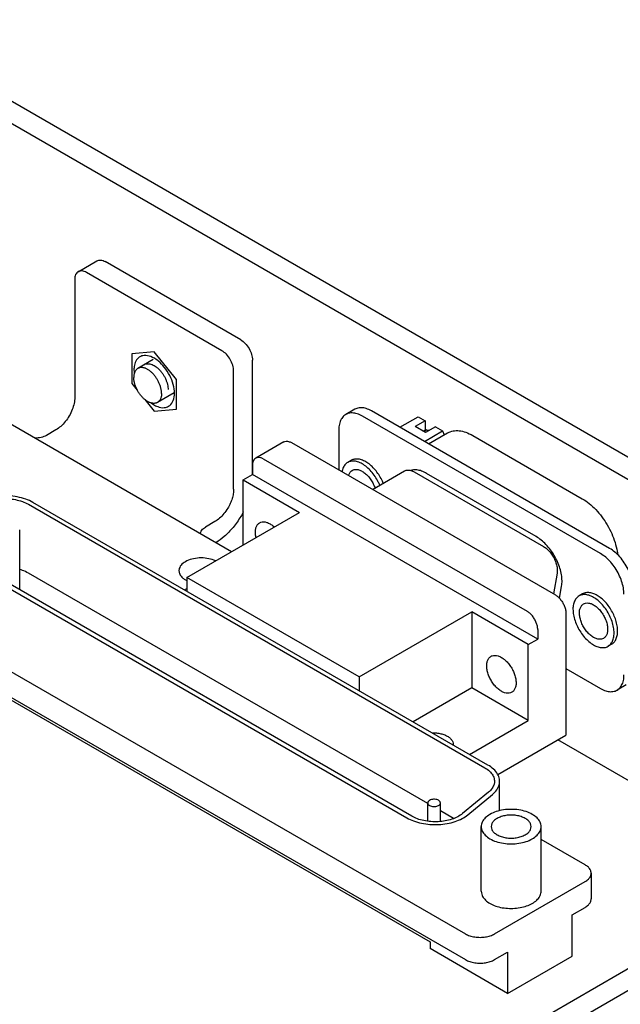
# Model space of a CAD drawing. Header units: inches. Extents: x 0 to 34, y 0 to 22.
# Tile 30 of 32: x 28.5 to 30.3, y 15 to 18. Entities that reach past the tile are written whole.
import ezdxf

# ---------------------------------------------------------------- set-up
doc = ezdxf.new("R2010")
doc.units = ezdxf.units.IN
doc.header["$LTSCALE"] = 1.87
doc.header["$MEASUREMENT"] = 0
doc.layers.get('0').update_dxf_attribs({"linetype": 'CONTINUOUS'})

msp = doc.modelspace()

# ---------------------------------------------------------------- linework, layer by layer
at = {"color": 7, "linetype": 'CONTINUOUS'}
for p, q in [((31.4173, 16.065), (25.4069, 19.5353)), ((31.3593, 16.0315), (25.3489, 19.5019)), ((28.7152, 17.2288), (28.7717, 17.2614)), ((29.204, 17.0238), (28.7967, 17.259)), ((29.1768, 16.3862), (28.0999, 17.0081)), ((28.9406, 16.9642), (28.8946, 16.9377)), ((29.2394, 16.6185), (29.2394, 16.9626)), ((29.0039, 16.8644), (28.9537, 16.8354)), ((29.5475, 16.815), (29.52, 16.799)), ((30.3138, 16.3964), (29.5975, 16.81)), ((30.2863, 16.3805), (29.57, 16.7941)), ((29.6831, 16.7606), (29.7379, 16.7922)), ((29.7591, 16.78), (29.7291, 16.7627)), ((29.7379, 16.7922), (29.7591, 16.78)), ((29.7591, 16.78), (29.7591, 16.7521)), ((29.4993, 16.7533), (29.4993, 16.632)), ((29.7602, 16.7447), (29.7291, 16.7627)), ((29.7591, 16.7521), (29.7532, 16.7487)), ((29.7566, 16.7182), (29.8114, 16.7498)), ((29.764, 16.7527), (29.7591, 16.7499)), ((29.7591, 16.7453), (29.7591, 16.7499)), ((29.7902, 16.762), (29.7602, 16.7447)), ((29.7694, 16.7108), (29.826, 16.7435)), ((29.7902, 16.762), (29.8114, 16.7498)), ((29.8114, 16.7498), (29.8161, 16.7378)), ((29.3339, 16.7167), (29.2491, 16.6677)), ((29.3564, 16.7145), (30.1505, 16.256)), ((29.9018, 16.736), (30.2316, 16.5456)), ((29.2716, 16.6655), (30.0657, 16.207)), ((29.5365, 16.661), (29.5259, 16.6549)), ((29.2398, 16.6471), (29.2398, 16.6185)), ((29.6001, 16.5738), (29.6965, 16.6294)), ((29.726, 16.6265), (30.1147, 16.402)), ((30.0929, 16.4317), (29.7634, 16.622)), ((29.2115, 16.6022), (29.2398, 16.6185)), ((29.2115, 16.6022), (29.3812, 16.5042)), ((29.2115, 16.4062), (29.2115, 16.6022)), ((30.0975, 16.1233), (29.2398, 16.6185)), ((29.9476, 15.7444), (28.5792, 16.5345)), ((28.5655, 16.5289), (29.938, 15.7364)), ((29.0425, 16.3087), (29.3812, 16.5042)), ((28.5393, 16.2713), (28.5393, 16.4524)), ((28.3039, 16.3938), (29.704, 15.5854)), ((29.7186, 15.5904), (28.3126, 16.4022)), ((28.0274, 16.306), (29.88, 15.2363)), ((29.7666, 15.6283), (28.5655, 16.3218)), ((29.5608, 16.0094), (29.0425, 16.3087)), ((29.0425, 16.3087), (29.0425, 16.267)), ((30.1558, 16.3217), (30.1453, 16.259)), ((29.0347, 16.2715), (29.0425, 16.276)), ((30.1633, 16.2452), (30.1695, 16.2821)), ((30.2323, 16.2593), (30.2217, 16.2532)), ((28.0274, 16.2284), (29.88, 15.1588)), ((29.5608, 16.0094), (29.8995, 16.2049)), ((30.0692, 16.107), (29.8995, 16.2049)), ((29.8995, 16.2049), (29.8995, 15.9763)), ((30.1823, 16.2009), (30.1823, 15.8343)), ((30.0975, 16.1519), (30.0975, 16.1233)), ((30.0692, 16.107), (30.0975, 16.1233)), ((30.0692, 15.8784), (30.0692, 16.107)), ((30.3198, 16.1078), (30.3092, 16.1016)), ((28.3, 16.0633), (29.7736, 15.2125)), ((30.1823, 16.0347), (30.2863, 15.9747)), ((29.5608, 16.0094), (29.5608, 15.9677)), ((29.8995, 15.9763), (29.7227, 15.8743)), ((30.0692, 15.8784), (29.8995, 15.9763)), ((30.3638, 15.9857), (30.3363, 15.9698)), ((29.8924, 15.7763), (30.0692, 15.8784)), ((29.9772, 15.7158), (30.1823, 15.8343)), ((30.8594, 15.4148), (30.1576, 15.82)), ((29.9828, 15.6065), (29.9828, 15.6954)), ((29.9493, 15.6625), (29.8712, 15.5981)), ((29.8871, 15.5946), (29.9611, 15.6556)), ((29.7666, 15.5754), (29.7666, 15.6303)), ((29.8046, 15.5745), (29.8046, 15.6303)), ((29.8444, 15.5834), (29.8046, 15.6063)), ((29.9276, 15.3647), (29.9276, 15.5591)), ((30.1076, 15.3647), (30.1076, 15.5591)), ((30.24, 15.4441), (30.1076, 15.5206)), ((26.9349, 13.1488), (30.8594, 15.4148)), ((30.2581, 15.4188), (30.2581, 15.3413)), ((29.9677, 15.2363), (30.24, 15.3935)), ((27.1197, 13.1902), (30.8594, 15.3494)), ((30.2007, 15.2933), (30.24, 15.316)), ((30.2007, 15.1692), (30.2007, 15.2933)), ((29.7736, 15.2125), (29.7736, 15.1921)), ((30.007, 15.0573), (29.7736, 15.1921)), ((29.9677, 15.1588), (30.007, 15.1814)), ((30.007, 15.1814), (30.007, 15.0573)), ((30.007, 15.0573), (30.2007, 15.1692))]:
    msp.add_line(p, q, dxfattribs=at)
at = {"color": 3, "linetype": 'CONTINUOUS'}
for p, q in [((29.1475, 16.9911), (28.7402, 17.2263)), ((28.7048, 17.2059), (28.7048, 16.8507)), ((29.1828, 16.5747), (29.1828, 16.9299)), ((28.6483, 16.7527), (28.62, 16.7364)), ((29.1263, 16.4767), (29.098, 16.4604))]:
    msp.add_line(p, q, dxfattribs=at)
at = {"color": 6, "linetype": 'CONTINUOUS'}
for p, q in [((28.9438, 16.9872), (28.877, 16.9813)), ((28.877, 16.9813), (28.877, 16.8922)), ((29.0106, 16.9041), (28.9438, 16.9872)), ((28.9438, 16.9464), (28.9438, 16.9464)), ((28.877, 16.8922), (28.8931, 16.8721)), ((29.0106, 16.815), (29.0106, 16.9041)), ((28.9153, 16.8445), (28.9438, 16.8091)), ((28.9438, 16.8091), (29.0106, 16.815))]:
    msp.add_line(p, q, dxfattribs=at)
at = {"color": 7, "linetype": 'CONTINUOUS'}
for points, knots in [([(28.7717, 17.2614), (28.7751, 17.2634), (28.7843, 17.2648), (28.7926, 17.2613), (28.7967, 17.259)], [0, 0, 0, 0, 0.449272, 1, 1, 1, 1]), ([(29.204, 17.0238), (29.2091, 17.0209), (29.2186, 17.0129), (29.2296, 16.9977), (29.2372, 16.9806), (29.2394, 16.9683), (29.2394, 16.9626)], [0, 0, 0, 0, 0.237222, 0.500006, 0.762787, 1, 1, 1, 1]), ([(28.8946, 16.9377), (28.8942, 16.9374), (28.893, 16.9367), (28.8911, 16.9352), (28.8891, 16.9331), (28.8873, 16.9307), (28.8858, 16.9279), (28.8846, 16.9249), (28.8836, 16.9217), (28.8829, 16.9182), (28.8825, 16.9145), (28.8824, 16.9119), (28.8824, 16.9106)], [0, 0, 0, 0, 0.045316, 0.136669, 0.229831, 0.325879, 0.425724, 0.530079, 0.639455, 0.754167, 0.874355, 1, 1, 1, 1]), ([(28.9659, 16.8624), (28.9659, 16.8638), (28.9658, 16.8665), (28.9654, 16.8707), (28.9646, 16.875), (28.9637, 16.8794), (28.9624, 16.8838), (28.9609, 16.8883), (28.9591, 16.8927), (28.9571, 16.8971), (28.9549, 16.9015), (28.9525, 16.9057), (28.9498, 16.9098), (28.947, 16.9137), (28.9441, 16.9174), (28.941, 16.921), (28.9377, 16.9243), (28.9344, 16.9273), (28.9311, 16.9301), (28.9277, 16.9326), (28.9242, 16.9347), (28.9208, 16.9366), (28.9173, 16.9381), (28.914, 16.9392), (28.9106, 16.94), (28.9074, 16.9404), (28.9043, 16.9405), (28.9013, 16.9401), (28.8985, 16.9394), (28.8963, 16.9386), (28.895, 16.9379), (28.8946, 16.9377)], [0, 0, 0, 0, 0.034503, 0.070331, 0.107384, 0.145541, 0.184663, 0.224593, 0.265166, 0.306203, 0.347521, 0.388934, 0.430253, 0.47129, 0.511863, 0.551794, 0.590917, 0.629075, 0.66613, 0.701959, 0.736464, 0.769572, 0.801243, 0.831471, 0.860293, 0.887792, 0.914102, 0.939411, 0.96396, 0.988032, 1, 1, 1, 1]), ([(28.9537, 16.8354), (28.9533, 16.8351), (28.952, 16.8345), (28.9498, 16.8336), (28.947, 16.8329), (28.944, 16.8326), (28.9409, 16.8326), (28.9376, 16.833), (28.9343, 16.8338), (28.9309, 16.835), (28.9275, 16.8364), (28.9241, 16.8383), (28.9206, 16.8404), (28.9172, 16.8429), (28.9138, 16.8457), (28.9105, 16.8487), (28.9073, 16.852), (28.9042, 16.8556), (28.9013, 16.8593), (28.8984, 16.8633), (28.8958, 16.8673), (28.8934, 16.8716), (28.8911, 16.8759), (28.8891, 16.8803), (28.8874, 16.8847), (28.8859, 16.8892), (28.8846, 16.8936), (28.8836, 16.898), (28.8829, 16.9023), (28.8825, 16.9065), (28.8824, 16.9093), (28.8824, 16.9106)], [0, 0, 0, 0, 0.011968, 0.03604, 0.060589, 0.085898, 0.112208, 0.139707, 0.168529, 0.198757, 0.230428, 0.263536, 0.298041, 0.33387, 0.370925, 0.409083, 0.448206, 0.488137, 0.52871, 0.569747, 0.611066, 0.652479, 0.693797, 0.734834, 0.775407, 0.815337, 0.854459, 0.892616, 0.929669, 0.965497, 1, 1, 1, 1]), ([(28.9659, 16.8624), (28.9659, 16.8611), (28.9658, 16.8586), (28.9654, 16.8548), (28.9647, 16.8513), (28.9637, 16.8481), (28.9624, 16.8451), (28.9609, 16.8424), (28.9592, 16.8399), (28.9571, 16.8378), (28.9553, 16.8364), (28.9541, 16.8356), (28.9537, 16.8354)], [0, 0, 0, 0, 0.125645, 0.245833, 0.360545, 0.469921, 0.574276, 0.674121, 0.770169, 0.863331, 0.954684, 1, 1, 1, 1]), ([(29.52, 16.799), (29.5181, 16.7979), (29.5126, 16.794), (29.5053, 16.7845), (29.5002, 16.7699), (29.4993, 16.759), (29.4993, 16.7533)], [0, 0, 0, 0, 0.123264, 0.38182, 0.671181, 1, 1, 1, 1]), ([(29.57, 16.7941), (29.565, 16.797), (29.5551, 16.8015), (29.5399, 16.8045), (29.528, 16.8029), (29.5219, 16.8001), (29.52, 16.799)], [0, 0, 0, 0, 0.328786, 0.61812, 0.876647, 1, 1, 1, 1]), ([(29.5975, 16.81), (29.5926, 16.8129), (29.5827, 16.8175), (29.5675, 16.8204), (29.5556, 16.8188), (29.5494, 16.816), (29.5475, 16.815)], [0, 0, 0, 0, 0.328786, 0.61812, 0.876647, 1, 1, 1, 1]), ([(29.826, 16.7435), (29.8263, 16.7437), (29.8315, 16.7466), (29.8432, 16.7507), (29.8621, 16.751), (29.8821, 16.746), (29.8952, 16.7398), (29.9018, 16.736)], [0, 0, 0, 0, 0.010623, 0.226058, 0.457018, 0.713596, 1, 1, 1, 1]), ([(29.3339, 16.7167), (29.3359, 16.7179), (29.3408, 16.7193), (29.3487, 16.7183), (29.3538, 16.716), (29.3564, 16.7145)], [0, 0, 0, 0, 0.292811, 0.620133, 1, 1, 1, 1]), ([(29.2491, 16.6677), (29.2471, 16.6666), (29.2434, 16.6631), (29.2403, 16.6557), (29.2398, 16.6501), (29.2398, 16.6471)], [0, 0, 0, 0, 0.292743, 0.620096, 1, 1, 1, 1]), ([(29.2716, 16.6655), (29.269, 16.667), (29.2639, 16.6693), (29.2559, 16.6703), (29.2511, 16.6689), (29.2491, 16.6677)], [0, 0, 0, 0, 0.379867, 0.707189, 1, 1, 1, 1]), ([(29.5259, 16.6549), (29.5242, 16.654), (29.5194, 16.6505), (29.513, 16.6422), (29.5099, 16.6331), (29.5088, 16.6276), (29.5086, 16.6265)], [0, 0, 0, 0, 0.165066, 0.511306, 0.898798, 1, 1, 1, 1]), ([(29.6222, 16.5864), (29.6209, 16.5896), (29.6168, 16.5987), (29.6086, 16.6129), (29.597, 16.6281), (29.5841, 16.6409), (29.5704, 16.6507), (29.5566, 16.6571), (29.5433, 16.6597), (29.5329, 16.6583), (29.5275, 16.6559), (29.5259, 16.6549)], [0, 0, 0, 0, 0.078483, 0.229047, 0.377106, 0.517907, 0.647503, 0.763399, 0.865388, 0.956518, 1, 1, 1, 1]), ([(29.6328, 16.5926), (29.632, 16.5945), (29.6287, 16.602), (29.622, 16.6146), (29.6116, 16.6293), (29.5999, 16.6422), (29.5873, 16.6527), (29.5744, 16.6603), (29.5617, 16.6647), (29.5496, 16.6657), (29.5412, 16.6636), (29.5372, 16.6615), (29.5365, 16.661)], [0, 0, 0, 0, 0.048443, 0.18886, 0.328255, 0.46265, 0.588536, 0.703293, 0.805718, 0.896688, 0.979792, 1, 1, 1, 1]), ([(29.5285, 16.6151), (29.5293, 16.6181), (29.5315, 16.6237), (29.536, 16.6288), (29.539, 16.6308), (29.5396, 16.6311)], [0, 0, 0, 0, 0.463039, 0.895853, 1, 1, 1, 1]), ([(29.5396, 16.6311), (29.5414, 16.6322), (29.5463, 16.634), (29.5551, 16.6341), (29.5651, 16.6309), (29.5753, 16.6249), (29.5851, 16.6163), (29.5941, 16.6056), (29.6016, 16.5935), (29.6059, 16.5841), (29.6077, 16.5789), (29.6079, 16.5782)], [0, 0, 0, 0, 0.066007, 0.160818, 0.269102, 0.392694, 0.529895, 0.676728, 0.82791, 0.977627, 1, 1, 1, 1]), ([(29.6965, 16.6294), (29.6968, 16.6296), (29.6998, 16.6312), (29.7064, 16.6327), (29.7163, 16.6312), (29.7227, 16.6283), (29.726, 16.6265)], [0, 0, 0, 0, 0.040819, 0.322019, 0.636983, 1, 1, 1, 1]), ([(29.7634, 16.622), (29.7586, 16.6248), (29.7491, 16.6293), (29.7345, 16.6329), (29.7236, 16.6327), (29.7179, 16.6313), (29.7165, 16.6309)], [0, 0, 0, 0, 0.338371, 0.641505, 0.914372, 1, 1, 1, 1]), ([(28.5792, 16.5345), (28.5723, 16.5385), (28.5569, 16.5453), (28.5318, 16.5519), (28.5047, 16.5551), (28.4771, 16.5547), (28.4505, 16.5506), (28.4335, 16.5454), (28.4256, 16.5422)], [0, 0, 0, 0, 0.151648, 0.316712, 0.490165, 0.665981, 0.837875, 1, 1, 1, 1]), ([(28.4374, 16.5354), (28.444, 16.5381), (28.4582, 16.5424), (28.4804, 16.5458), (28.5034, 16.5461), (28.526, 16.5435), (28.5469, 16.538), (28.5597, 16.5323), (28.5655, 16.5289)], [0, 0, 0, 0, 0.162125, 0.334019, 0.509835, 0.683288, 0.848352, 1, 1, 1, 1]), ([(30.2316, 16.5456), (30.2389, 16.5414), (30.2532, 16.5314), (30.2729, 16.513), (30.2911, 16.4913), (30.3071, 16.4671), (30.3204, 16.4412), (30.3304, 16.4147), (30.3356, 16.3933), (30.3374, 16.3811), (30.3377, 16.3778)], [0, 0, 0, 0, 0.122486, 0.254562, 0.393583, 0.536309, 0.679214, 0.818756, 0.951653, 1, 1, 1, 1]), ([(29.2041, 16.4922), (29.1972, 16.4807), (29.1822, 16.4593), (29.157, 16.4328), (29.1384, 16.4188), (29.1295, 16.4134)], [0, 0, 0, 0, 0.366016, 0.715206, 1, 1, 1, 1]), ([(29.2482, 16.4446), (29.2482, 16.4482), (29.2488, 16.455), (29.252, 16.4642), (29.2566, 16.4701), (29.26, 16.4725), (29.2612, 16.4732)], [0, 0, 0, 0, 0.328819, 0.61818, 0.876736, 1, 1, 1, 1]), ([(29.2612, 16.4732), (29.2624, 16.4739), (29.2662, 16.4757), (29.2736, 16.4766), (29.2831, 16.4748), (29.293, 16.4702), (29.3003, 16.465), (29.3043, 16.4614), (29.3053, 16.4605)], [0, 0, 0, 0, 0.082703, 0.256032, 0.450016, 0.670452, 0.916943, 1, 1, 1, 1]), ([(29.2502, 16.4286), (29.2499, 16.43), (29.2488, 16.4352), (29.2482, 16.4406), (29.2482, 16.4446)], [0, 0, 0, 0, 0.252242, 1, 1, 1, 1]), ([(30.1695, 16.2821), (30.1704, 16.2876), (30.1711, 16.2993), (30.1692, 16.3176), (30.1646, 16.3367), (30.1573, 16.356), (30.1477, 16.3748), (30.136, 16.3924), (30.1228, 16.4081), (30.1085, 16.4214), (30.0981, 16.4287), (30.0929, 16.4317)], [0, 0, 0, 0, 0.094619, 0.198644, 0.310553, 0.428056, 0.548391, 0.668577, 0.785641, 0.896858, 1, 1, 1, 1]), ([(30.1147, 16.402), (30.1184, 16.3999), (30.1256, 16.3946), (30.1351, 16.3846), (30.1434, 16.3729), (30.15, 16.36), (30.1545, 16.3467), (30.1567, 16.3339), (30.1565, 16.3256), (30.1558, 16.3217)], [0, 0, 0, 0, 0.134164, 0.280697, 0.434374, 0.589009, 0.738292, 0.876615, 1, 1, 1, 1]), ([(30.3846, 16.2739), (30.3846, 16.2804), (30.3832, 16.2938), (30.3779, 16.3139), (30.3695, 16.3341), (30.3584, 16.3533), (30.3451, 16.3707), (30.3304, 16.3853), (30.3194, 16.3932), (30.3138, 16.3964)], [0, 0, 0, 0, 0.131235, 0.27382, 0.423756, 0.576232, 0.726171, 0.868759, 1, 1, 1, 1]), ([(29.0379, 16.3562), (29.0329, 16.3534), (29.0243, 16.3469), (29.0187, 16.336), (29.0183, 16.33), (29.0183, 16.3289)], [0, 0, 0, 0, 0.495159, 0.904673, 1, 1, 1, 1]), ([(29.1283, 16.3586), (29.1268, 16.3593), (29.1185, 16.3629), (29.1022, 16.3671), (29.0795, 16.3682), (29.0575, 16.3649), (29.0438, 16.3597), (29.0379, 16.3562)], [0, 0, 0, 0, 0.053732, 0.287639, 0.53622, 0.779804, 1, 1, 1, 1]), ([(30.357, 16.258), (30.357, 16.2645), (30.3556, 16.2779), (30.3503, 16.298), (30.3419, 16.3182), (30.3308, 16.3374), (30.3176, 16.3548), (30.3028, 16.3694), (30.2918, 16.3773), (30.2863, 16.3805)], [0, 0, 0, 0, 0.131235, 0.27382, 0.423756, 0.576232, 0.726171, 0.868759, 1, 1, 1, 1]), ([(28.5655, 16.3218), (28.5597, 16.3251), (28.551, 16.329), (28.542, 16.3319), (28.5394, 16.3326)], [0, 0, 0, 0, 0.707179, 1, 1, 1, 1]), ([(29.0183, 16.3289), (29.0183, 16.3255), (29.0204, 16.3167), (29.0285, 16.3076), (29.0355, 16.3029), (29.0382, 16.3013)], [0, 0, 0, 0, 0.288615, 0.731203, 1, 1, 1, 1]), ([(30.1505, 16.256), (30.1534, 16.2543), (30.1592, 16.25), (30.1668, 16.2419), (30.1733, 16.2324), (30.1783, 16.222), (30.1815, 16.2114), (30.1823, 16.2043), (30.1823, 16.2009)], [0, 0, 0, 0, 0.154291, 0.323193, 0.500006, 0.676817, 0.845715, 1, 1, 1, 1]), ([(30.2217, 16.2532), (30.22, 16.2522), (30.2152, 16.2488), (30.2088, 16.2405), (30.2044, 16.2277), (30.2035, 16.2182), (30.2035, 16.2131)], [0, 0, 0, 0, 0.123264, 0.38182, 0.671181, 1, 1, 1, 1]), ([(30.3273, 16.1417), (30.3273, 16.1473), (30.3261, 16.159), (30.3215, 16.1767), (30.3141, 16.1943), (30.3044, 16.2111), (30.2928, 16.2263), (30.2798, 16.2391), (30.2662, 16.249), (30.2524, 16.2554), (30.2391, 16.2579), (30.2287, 16.2566), (30.2233, 16.2541), (30.2217, 16.2532)], [0, 0, 0, 0, 0.096712, 0.201787, 0.312281, 0.424645, 0.53514, 0.640219, 0.736935, 0.823427, 0.89954, 0.96755, 1, 1, 1, 1]), ([(30.3379, 16.1478), (30.3379, 16.153), (30.3369, 16.1639), (30.3328, 16.1803), (30.3263, 16.1969), (30.3177, 16.2129), (30.3074, 16.2276), (30.2957, 16.2405), (30.2831, 16.2509), (30.2702, 16.2585), (30.2575, 16.2629), (30.2454, 16.2639), (30.237, 16.2618), (30.233, 16.2597), (30.2323, 16.2593)], [0, 0, 0, 0, 0.089975, 0.187384, 0.289897, 0.394683, 0.498707, 0.599001, 0.692943, 0.778581, 0.855016, 0.922903, 0.98492, 1, 1, 1, 1]), ([(30.0975, 16.1519), (30.0975, 16.1553), (30.0966, 16.1624), (30.0934, 16.173), (30.0884, 16.1834), (30.0819, 16.1929), (30.0743, 16.201), (30.0686, 16.2053), (30.0657, 16.207)], [0, 0, 0, 0, 0.154285, 0.323183, 0.499994, 0.676807, 0.845709, 1, 1, 1, 1]), ([(30.2035, 16.2131), (30.2035, 16.2075), (30.2047, 16.1958), (30.2094, 16.1782), (30.2167, 16.1605), (30.2264, 16.1437), (30.238, 16.1285), (30.251, 16.1157), (30.2646, 16.1058), (30.2784, 16.0994), (30.2917, 16.0969), (30.3021, 16.0982), (30.3075, 16.1007), (30.3092, 16.1016)], [0, 0, 0, 0, 0.096712, 0.201787, 0.312281, 0.424645, 0.53514, 0.640219, 0.736935, 0.823427, 0.89954, 0.96755, 1, 1, 1, 1]), ([(30.223, 16.2019), (30.223, 16.2056), (30.2236, 16.2125), (30.2272, 16.2218), (30.2318, 16.2271), (30.2348, 16.229), (30.2354, 16.2294)], [0, 0, 0, 0, 0.35258, 0.659806, 0.934018, 1, 1, 1, 1]), ([(30.2354, 16.2294), (30.2372, 16.2304), (30.2421, 16.2323), (30.2509, 16.2323), (30.2609, 16.2292), (30.2711, 16.2231), (30.2809, 16.2145), (30.2899, 16.2039), (30.2974, 16.1918), (30.3032, 16.1788), (30.3069, 16.1658), (30.3078, 16.1571), (30.3078, 16.1529)], [0, 0, 0, 0, 0.052763, 0.12855, 0.215108, 0.313901, 0.423573, 0.540945, 0.661793, 0.78147, 0.895467, 1, 1, 1, 1]), ([(30.2954, 16.1255), (30.2936, 16.1244), (30.2887, 16.1225), (30.2799, 16.1225), (30.2699, 16.1256), (30.2597, 16.1317), (30.2499, 16.1403), (30.241, 16.1509), (30.2334, 16.1631), (30.2276, 16.176), (30.2239, 16.189), (30.223, 16.1977), (30.223, 16.2019)], [0, 0, 0, 0, 0.052763, 0.12855, 0.215108, 0.313901, 0.423573, 0.540945, 0.661793, 0.78147, 0.895467, 1, 1, 1, 1]), ([(30.3078, 16.1529), (30.3078, 16.1492), (30.3072, 16.1423), (30.3036, 16.133), (30.299, 16.1277), (30.296, 16.1258), (30.2954, 16.1255)], [0, 0, 0, 0, 0.35258, 0.659806, 0.934018, 1, 1, 1, 1]), ([(30.3198, 16.1078), (30.3221, 16.1091), (30.3272, 16.1131), (30.3333, 16.122), (30.3371, 16.1342), (30.3379, 16.1431), (30.3379, 16.1478)], [0, 0, 0, 0, 0.173438, 0.418483, 0.691944, 1, 1, 1, 1]), ([(30.3092, 16.1016), (30.3108, 16.1026), (30.3156, 16.106), (30.322, 16.1143), (30.3264, 16.1272), (30.3273, 16.1367), (30.3273, 16.1417)], [0, 0, 0, 0, 0.123264, 0.38182, 0.671181, 1, 1, 1, 1]), ([(29.944, 16.0429), (29.944, 16.0465), (29.9446, 16.0533), (29.9478, 16.0624), (29.9524, 16.0684), (29.9558, 16.0708), (29.957, 16.0715)], [0, 0, 0, 0, 0.328819, 0.61818, 0.876736, 1, 1, 1, 1]), ([(29.957, 16.0715), (29.9581, 16.0722), (29.962, 16.0739), (29.9694, 16.0749), (29.9789, 16.073), (29.9888, 16.0685), (29.9985, 16.0615), (30.0078, 16.0523), (30.0161, 16.0414), (30.023, 16.0294), (30.0283, 16.0168), (30.0316, 16.0042), (30.0324, 15.9959), (30.0324, 15.9918)], [0, 0, 0, 0, 0.03245, 0.10046, 0.176573, 0.263065, 0.359781, 0.46486, 0.575355, 0.687719, 0.798213, 0.903288, 1, 1, 1, 1]), ([(30.0195, 15.9632), (30.0183, 15.9626), (30.0145, 15.9608), (30.007, 15.9598), (29.9975, 15.9617), (29.9877, 15.9662), (29.9779, 15.9733), (29.9687, 15.9824), (29.9604, 15.9933), (29.9534, 16.0053), (29.9482, 16.0179), (29.9449, 16.0305), (29.944, 16.0389), (29.944, 16.0429)], [0, 0, 0, 0, 0.03245, 0.10046, 0.176573, 0.263065, 0.359781, 0.46486, 0.575355, 0.687719, 0.798213, 0.903288, 1, 1, 1, 1]), ([(30.3363, 15.9698), (30.3381, 15.9709), (30.3436, 15.9748), (30.3509, 15.9843), (30.356, 15.9989), (30.357, 16.0098), (30.357, 16.0155)], [0, 0, 0, 0, 0.123264, 0.38182, 0.671181, 1, 1, 1, 1]), ([(30.0324, 15.9918), (30.0324, 15.9883), (30.0318, 15.9815), (30.0286, 15.9723), (30.0241, 15.9664), (30.0206, 15.9639), (30.0195, 15.9632)], [0, 0, 0, 0, 0.328819, 0.61818, 0.876736, 1, 1, 1, 1]), ([(30.2863, 15.9747), (30.2912, 15.9718), (30.3011, 15.9673), (30.3164, 15.9643), (30.3282, 15.9659), (30.3344, 15.9687), (30.3363, 15.9698)], [0, 0, 0, 0, 0.328786, 0.61812, 0.876647, 1, 1, 1, 1]), ([(29.7801, 15.8413), (29.7833, 15.8414), (29.791, 15.8413), (29.8028, 15.8397), (29.8149, 15.8364), (29.8254, 15.8317), (29.8339, 15.8257), (29.84, 15.8187), (29.8428, 15.812), (29.8432, 15.808), (29.8432, 15.8067)], [0, 0, 0, 0, 0.124941, 0.292994, 0.452809, 0.599905, 0.731454, 0.847219, 0.950663, 1, 1, 1, 1]), ([(29.938, 15.7364), (29.9432, 15.7335), (29.9524, 15.727), (29.9627, 15.7147), (29.9669, 15.7037), (29.9673, 15.6973), (29.9673, 15.6956)], [0, 0, 0, 0, 0.340265, 0.63828, 0.904348, 1, 1, 1, 1]), ([(29.9828, 15.6954), (29.9828, 15.6974), (29.9822, 15.705), (29.9772, 15.7183), (29.9648, 15.733), (29.9538, 15.7408), (29.9476, 15.7444)], [0, 0, 0, 0, 0.095652, 0.36172, 0.659735, 1, 1, 1, 1]), ([(29.9673, 15.6956), (29.9673, 15.6928), (29.9664, 15.6852), (29.9606, 15.6733), (29.9534, 15.6659), (29.9493, 15.6625)], [0, 0, 0, 0, 0.216473, 0.58416, 1, 1, 1, 1]), ([(29.9611, 15.6556), (29.9661, 15.6597), (29.9747, 15.6686), (29.9816, 15.6829), (29.9828, 15.692), (29.9828, 15.6954)], [0, 0, 0, 0, 0.41584, 0.783527, 1, 1, 1, 1]), ([(29.7722, 15.6381), (29.7708, 15.6373), (29.7684, 15.6354), (29.7668, 15.6323), (29.7666, 15.6307), (29.7666, 15.6303)], [0, 0, 0, 0, 0.495155, 0.90467, 1, 1, 1, 1]), ([(29.7666, 15.6303), (29.7667, 15.6294), (29.7672, 15.6269), (29.7702, 15.6236), (29.7749, 15.621), (29.7808, 15.6195), (29.7873, 15.6192), (29.7935, 15.6201), (29.7974, 15.6216), (29.7991, 15.6226)], [0, 0, 0, 0, 0.076619, 0.194114, 0.336741, 0.500692, 0.674928, 0.845662, 1, 1, 1, 1]), ([(29.8046, 15.6303), (29.8046, 15.6313), (29.804, 15.6338), (29.8011, 15.6371), (29.7964, 15.6397), (29.7905, 15.6412), (29.784, 15.6415), (29.7778, 15.6406), (29.7739, 15.6391), (29.7722, 15.6381)], [0, 0, 0, 0, 0.076619, 0.194114, 0.336741, 0.500692, 0.674928, 0.845662, 1, 1, 1, 1]), ([(29.7991, 15.6226), (29.8005, 15.6234), (29.8029, 15.6252), (29.8045, 15.6283), (29.8046, 15.63), (29.8046, 15.6303)], [0, 0, 0, 0, 0.495155, 0.90467, 1, 1, 1, 1]), ([(29.704, 15.5854), (29.7104, 15.5816), (29.7247, 15.5752), (29.7481, 15.5686), (29.7733, 15.5651), (29.7992, 15.5648), (29.8246, 15.5677), (29.8484, 15.5736), (29.8695, 15.5824), (29.8818, 15.5903), (29.8871, 15.5946)], [0, 0, 0, 0, 0.116633, 0.243168, 0.37628, 0.511949, 0.645908, 0.774053, 0.892883, 1, 1, 1, 1]), ([(29.8712, 15.5981), (29.8668, 15.5945), (29.8565, 15.5879), (29.839, 15.5806), (29.8191, 15.5757), (29.7979, 15.5733), (29.7763, 15.5735), (29.7553, 15.5765), (29.7359, 15.5819), (29.724, 15.5873), (29.7186, 15.5904)], [0, 0, 0, 0, 0.107144, 0.225981, 0.354115, 0.488051, 0.623697, 0.756795, 0.883337, 1, 1, 1, 1]), ([(29.9539, 15.5958), (29.9488, 15.5928), (29.9397, 15.5862), (29.93, 15.5735), (29.9276, 15.5637), (29.9276, 15.5591)], [0, 0, 0, 0, 0.379882, 0.707235, 1, 1, 1, 1]), ([(30.1076, 15.5591), (30.1076, 15.5637), (30.1052, 15.5735), (30.0955, 15.5862), (30.0808, 15.5968), (30.0621, 15.6049), (30.0406, 15.6099), (30.0176, 15.6116), (29.9945, 15.6099), (29.973, 15.6049), (29.9598, 15.5992), (29.9539, 15.5958)], [0, 0, 0, 0, 0.076957, 0.163006, 0.262863, 0.376598, 0.501107, 0.631432, 0.761756, 0.886266, 1, 1, 1, 1]), ([(30.0776, 15.5591), (30.0776, 15.5621), (30.076, 15.5687), (30.0695, 15.5772), (30.0597, 15.5842), (30.0473, 15.5896), (30.0329, 15.5929), (30.0176, 15.5941), (30.0022, 15.5929), (29.9879, 15.5896), (29.9791, 15.5858), (29.9751, 15.5836)], [0, 0, 0, 0, 0.076957, 0.163006, 0.262863, 0.376598, 0.501107, 0.631432, 0.761756, 0.886266, 1, 1, 1, 1]), ([(29.9276, 15.5591), (29.9276, 15.5544), (29.93, 15.5446), (29.9397, 15.5319), (29.9543, 15.5213), (29.973, 15.5132), (29.9945, 15.5082), (30.0176, 15.5065), (30.0406, 15.5082), (30.0621, 15.5132), (30.0753, 15.5189), (30.0812, 15.5223)], [0, 0, 0, 0, 0.076957, 0.163006, 0.262863, 0.376598, 0.501107, 0.631432, 0.761756, 0.886266, 1, 1, 1, 1]), ([(29.9751, 15.5836), (29.9717, 15.5816), (29.9656, 15.5772), (29.9592, 15.5687), (29.9576, 15.5621), (29.9576, 15.5591)], [0, 0, 0, 0, 0.379882, 0.707235, 1, 1, 1, 1]), ([(29.9576, 15.5591), (29.9576, 15.556), (29.9592, 15.5494), (29.9656, 15.5409), (29.9754, 15.5339), (29.9878, 15.5285), (30.0022, 15.5252), (30.0176, 15.524), (30.0329, 15.5252), (30.0473, 15.5285), (30.0561, 15.5323), (30.06, 15.5346)], [0, 0, 0, 0, 0.076957, 0.163006, 0.262863, 0.376598, 0.501107, 0.631432, 0.761756, 0.886266, 1, 1, 1, 1]), ([(30.06, 15.5346), (30.0634, 15.5365), (30.0695, 15.5409), (30.076, 15.5494), (30.0776, 15.556), (30.0776, 15.5591)], [0, 0, 0, 0, 0.379882, 0.707235, 1, 1, 1, 1]), ([(30.0812, 15.5223), (30.0864, 15.5253), (30.0955, 15.5319), (30.1052, 15.5446), (30.1076, 15.5544), (30.1076, 15.5591)], [0, 0, 0, 0, 0.379882, 0.707235, 1, 1, 1, 1]), ([(30.2581, 15.4188), (30.2581, 15.422), (30.2565, 15.4288), (30.2498, 15.4376), (30.2435, 15.4421), (30.24, 15.4441)], [0, 0, 0, 0, 0.292765, 0.620119, 1, 1, 1, 1]), ([(30.24, 15.3935), (30.2435, 15.3956), (30.2498, 15.4001), (30.2565, 15.4089), (30.2581, 15.4156), (30.2581, 15.4188)], [0, 0, 0, 0, 0.379881, 0.707235, 1, 1, 1, 1]), ([(29.9276, 15.3647), (29.9276, 15.3616), (29.9288, 15.3538), (29.9353, 15.3424), (29.9469, 15.3317), (29.9624, 15.323), (29.9809, 15.3167), (30.0015, 15.3131), (30.0229, 15.3124), (30.0441, 15.3146), (30.0638, 15.3196), (30.0758, 15.3249), (30.0812, 15.328)], [0, 0, 0, 0, 0.052753, 0.128544, 0.215104, 0.313897, 0.423568, 0.540939, 0.661787, 0.781464, 0.895463, 1, 1, 1, 1]), ([(30.0812, 15.328), (30.086, 15.3308), (30.0945, 15.3368), (30.104, 15.3484), (30.1073, 15.3583), (30.1076, 15.3637), (30.1076, 15.3647)], [0, 0, 0, 0, 0.352553, 0.659765, 0.933967, 1, 1, 1, 1]), ([(30.24, 15.316), (30.2435, 15.318), (30.2498, 15.3225), (30.2565, 15.3313), (30.2581, 15.3381), (30.2581, 15.3413)], [0, 0, 0, 0, 0.379881, 0.707235, 1, 1, 1, 1]), ([(29.88, 15.2363), (29.8841, 15.234), (29.8932, 15.2301), (29.908, 15.2266), (29.9239, 15.2254), (29.9397, 15.2266), (29.9546, 15.2301), (29.9637, 15.234), (29.9677, 15.2363)], [0, 0, 0, 0, 0.154292, 0.323201, 0.5, 0.676799, 0.845708, 1, 1, 1, 1]), ([(29.88, 15.1588), (29.8841, 15.1564), (29.8932, 15.1525), (29.908, 15.1491), (29.9239, 15.1479), (29.9397, 15.1491), (29.9546, 15.1525), (29.9637, 15.1564), (29.9677, 15.1588)], [0, 0, 0, 0, 0.154292, 0.323201, 0.5, 0.676799, 0.845708, 1, 1, 1, 1])]:
    msp.add_open_spline(points, degree=3, knots=knots, dxfattribs=at)
at = {"color": 3, "linetype": 'CONTINUOUS'}
for points, knots in [([(28.7152, 17.2288), (28.7118, 17.2268), (28.706, 17.2195), (28.7048, 17.2107), (28.7048, 17.2059)], [0, 0, 0, 0, 0.44922, 1, 1, 1, 1]), ([(28.7402, 17.2263), (28.736, 17.2287), (28.7278, 17.2321), (28.7186, 17.2307), (28.7152, 17.2288)], [0, 0, 0, 0, 0.550728, 1, 1, 1, 1]), ([(28.9567, 16.9593), (28.956, 16.96), (28.9488, 16.9657), (28.9352, 16.9741), (28.9157, 16.9781), (28.9046, 16.9748), (28.9008, 16.9726)], [0, 0, 0, 0, 0.049402, 0.452023, 0.783689, 1, 1, 1, 1]), ([(29.1828, 16.9299), (29.1828, 16.9357), (29.1807, 16.9479), (29.1731, 16.9651), (29.162, 16.9802), (29.1525, 16.9882), (29.1475, 16.9911)], [0, 0, 0, 0, 0.237213, 0.499994, 0.762778, 1, 1, 1, 1]), ([(28.9008, 16.9726), (28.8996, 16.9719), (28.8932, 16.9676), (28.8859, 16.9562), (28.8837, 16.9448), (28.8832, 16.9395)], [0, 0, 0, 0, 0.11061, 0.586037, 1, 1, 1, 1]), ([(29.0047, 16.863), (29.0047, 16.8718), (29.0017, 16.8904), (28.9912, 16.917), (28.9759, 16.9407), (28.9632, 16.954), (28.9567, 16.9593)], [0, 0, 0, 0, 0.238999, 0.503391, 0.773209, 1, 1, 1, 1]), ([(28.9868, 16.8237), (28.9881, 16.8244), (28.9944, 16.8286), (29.0029, 16.8419), (29.0047, 16.8556), (29.0047, 16.863)], [0, 0, 0, 0, 0.095278, 0.504806, 1, 1, 1, 1]), ([(28.7048, 16.8507), (28.7048, 16.8447), (28.7033, 16.832), (28.6976, 16.8132), (28.6887, 16.7947), (28.6771, 16.7777), (28.6637, 16.7634), (28.6535, 16.7558), (28.6483, 16.7527)], [0, 0, 0, 0, 0.154288, 0.323195, 0.499994, 0.676794, 0.845706, 1, 1, 1, 1]), ([(28.9481, 16.8256), (28.9501, 16.8246), (28.9584, 16.821), (28.9719, 16.8182), (28.983, 16.8215), (28.9868, 16.8237)], [0, 0, 0, 0, 0.170683, 0.672632, 1, 1, 1, 1]), ([(28.62, 16.7364), (28.615, 16.7335), (28.6034, 16.7293), (28.5913, 16.728), (28.585, 16.728)], [0, 0, 0, 0, 0.478837, 1, 1, 1, 1]), ([(29.1828, 16.5747), (29.1828, 16.5701), (29.1819, 16.5604), (29.1785, 16.5459), (29.1729, 16.5312), (29.1679, 16.5218), (29.1652, 16.5171)], [0, 0, 0, 0, 0.228921, 0.474915, 0.734125, 1, 1, 1, 1]), ([(29.1652, 16.5171), (29.1617, 16.5114), (29.1542, 16.5007), (29.1412, 16.487), (29.1313, 16.4797), (29.1263, 16.4767)], [0, 0, 0, 0, 0.353722, 0.691185, 1, 1, 1, 1]), ([(29.0833, 16.44), (29.0833, 16.4439), (29.0867, 16.4526), (29.0938, 16.458), (29.098, 16.4604)], [0, 0, 0, 0, 0.449257, 1, 1, 1, 1])]:
    msp.add_open_spline(points, degree=3, knots=knots, dxfattribs=at)
at = {"color": 6, "linetype": 'CONTINUOUS'}
for points, knots in [([(28.9127, 16.9482), (28.913, 16.9485), (28.9149, 16.9497), (28.9187, 16.9514), (28.9246, 16.9523), (28.931, 16.9517), (28.9376, 16.9496), (28.9418, 16.9475), (28.9438, 16.9464)], [0, 0, 0, 0, 0.039586, 0.203581, 0.377709, 0.572973, 0.784007, 1, 1, 1, 1]), ([(28.9438, 16.9464), (28.946, 16.9451), (28.9504, 16.9421), (28.9567, 16.9368), (28.9627, 16.9305), (28.9683, 16.9233), (28.9733, 16.9155), (28.9777, 16.9071), (28.9812, 16.8985), (28.9838, 16.8899), (28.9852, 16.8818), (28.9856, 16.8765), (28.9856, 16.874)], [0, 0, 0, 0, 0.087286, 0.183002, 0.284897, 0.387213, 0.495822, 0.606761, 0.71509, 0.816767, 0.915747, 1, 1, 1, 1])]:
    msp.add_open_spline(points, degree=3, knots=knots, dxfattribs=at)
at = {"color": 3, "linetype": 'CONTINUOUS'}
for points in [[(28.8832, 16.9395), (28.8831, 16.9374), (28.883, 16.9353), (28.883, 16.9333)], [(28.883, 16.9333), (28.883, 16.9301), (28.8832, 16.927), (28.8835, 16.9238)], [(28.9358, 16.8331), (28.9397, 16.8303), (28.9438, 16.8277), (28.9481, 16.8256)]]:
    msp.add_open_spline(points, degree=3, dxfattribs=at)
at = {"color": 7, "linetype": 'CONTINUOUS'}
for points in [[(29.7591, 16.7499), (29.7577, 16.75), (29.7562, 16.7501), (29.7548, 16.75)], [(29.7595, 16.7543), (29.762, 16.7539), (29.7646, 16.7531), (29.767, 16.7522)], [(29.767, 16.7522), (29.7681, 16.7518), (29.7692, 16.7513), (29.7703, 16.7508)], [(29.2119, 16.5061), (29.2094, 16.5014), (29.2068, 16.4967), (29.2041, 16.4922)], [(29.0382, 16.3013), (29.0395, 16.3006), (29.0409, 16.2999), (29.0422, 16.2992)], [(29.8432, 15.8067), (29.8432, 15.8061), (29.8431, 15.8054), (29.8431, 15.8048)]]:
    msp.add_open_spline(points, degree=3, dxfattribs=at)

doc.saveas('drawing.dxf')
